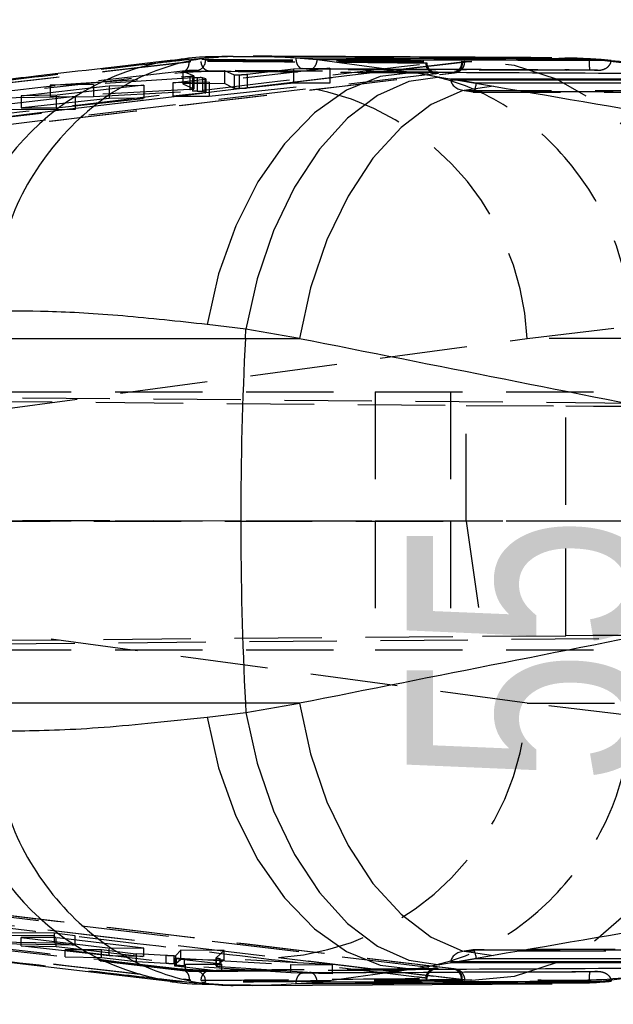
# Model space of a CAD drawing. Extents: x 144 to 818, y 5 to 576.
# Tile 19 of 49: x 383 to 400, y 46 to 75. Entities that reach past the tile are written whole.
import ezdxf

# ---------------------------------------------------------------- set-up
doc = ezdxf.new("R2010")
doc.units = 0
doc.header["$LTSCALE"] = 2
doc.linetypes.add('HIDDEN', pattern=[1.905, 1.27, -0.635])
doc.layers.get('0').update_dxf_attribs({"linetype": 'CONTINUOUS'})
doc.styles.add('SLDTEXTSTYLE0', font='TXT', dxfattribs={"width": 0.75})
doc.dimstyles.new('SLDDIMSTYLE1', dxfattribs={"dimtxt": 7, "dimasz": 6.604, "dimexe": 0, "dimexo": 0.0625, "dimgap": 1.75, "dimtad": 1, "dimdec": 3, "dimrnd": 1e-09, "dimzin": 12, "dimtxsty": 'SLDTEXTSTYLE0', "dimsah": 1, "dimcen": 0.09, "dimazin": 3, "dimtfac": 1, "dimtdec": 3, "dimtofl": 0, "dimtmove": 0, "dimatfit": 3, "dimtolj": 1, "dimtzin": 12})

# ---------------------------------------------------------------- blocks, each defined once
blk = doc.blocks.new('_D_6')
at = {"color": 179, "linetype": 'CONTINUOUS'}
for p, q in [((321.546, 100.212), (426.992, 100.212)), ((424.992, 20.212), (424.992, 100.212)), ((321.546, 20.212), (426.992, 20.212))]:
    blk.add_line(p, q, dxfattribs=at)
for points in [[(424.992, 100.212), (423.976, 93.608), (426.008, 93.608)], [(424.992, 20.212), (426.008, 26.816), (423.976, 26.816)]]:
    blk.add_solid(points, dxfattribs=at)
at = {"color": 179, "linetype": 'CONTINUOUS', "insert": (415.969, 52.538, -138.306), "char_height": 7, "attachment_point": 1, "rotation": 90, "style": 'SLDTEXTSTYLE0'}
blk.add_mtext('80', dxfattribs=at)
blk = doc.blocks.new('_D_7')
at = {"color": 179, "linetype": 'CONTINUOUS'}
for p, q in [((316.046, 87.712), (405.134, 87.712)), ((403.134, 87.712), (403.134, 32.712)), ((316.046, 32.712), (405.134, 32.712))]:
    blk.add_line(p, q, dxfattribs=at)
for points in [[(403.134, 87.712), (402.118, 81.108), (404.15, 81.108)], [(403.134, 32.712), (404.15, 39.316), (402.118, 39.316)]]:
    blk.add_solid(points, dxfattribs=at)
at = {"color": 179, "linetype": 'CONTINUOUS', "insert": (394.11, 52.538, -138.306), "char_height": 7, "attachment_point": 1, "rotation": 90, "style": 'SLDTEXTSTYLE0'}
blk.add_mtext('55', dxfattribs=at)

msp = doc.modelspace()

# ---------------------------------------------------------------- linework, layer by layer
at = {"color": 7, "linetype": 'HIDDEN'}
for p, q in [((387.7872, 73.6394), (387.2322, 73.6002)), ((387.5049, 73.6066), (387.7872, 73.6394)), ((387.7872, 73.6394), (388.6313, 73.6959)), ((388.148, 73.6369), (388.2548, 73.6376)), ((388.2548, 73.6376), (388.2548, 73.6202)), ((388.8993, 73.7102), (388.7755, 73.7086)), ((389.0587, 73.7245), (389.6754, 73.7173)), ((390.8848, 73.6847), (390.8848, 73.6709)), ((391.0739, 73.6702), (390.8848, 73.6709)), ((398.4414, 73.6303), (398.3279, 73.6277)), ((398.7377, 73.637), (398.4414, 73.6303)), ((399.7909, 73.6083), (399.3159, 73.6501)), ((399.4253, 73.6471), (399.4251, 73.6374)), ((387.7839, 73.5619), (368.6971, 71.3498)), ((395.726, 73.5517), (383.6752, 72.1086)), ((387.3909, 73.5961), (387.5049, 73.6066)), ((387.5049, 73.6066), (387.5308, 73.6086)), ((387.7839, 73.5557), (387.7837, 73.5555)), ((387.7839, 73.5619), (387.7839, 73.5557)), ((391.8731, 73.3829), (388.367, 72.9758)), ((389.4663, 73.2026), (390.8167, 73.3579)), ((390.8167, 73.3579), (391.8731, 73.3829)), ((390.8167, 73.3579), (390.8167, 72.9424)), ((391.0792, 73.3669), (391.0828, 73.3669)), ((391.2856, 73.3512), (391.0792, 73.3669)), ((391.0828, 73.3669), (391.2887, 73.3512)), ((391.2887, 73.3512), (391.2856, 73.3512)), ((392.3849, 73.3475), (391.2887, 73.3512)), ((391.8731, 73.3829), (391.8731, 72.9472)), ((395.726, 73.558), (392.3667, 73.1548)), ((392.4045, 73.3453), (399.67, 73.3181)), ((395.9981, 73.5747), (393.4461, 73.2823)), ((394.675, 73.5143), (394.6986, 73.518)), ((395.7059, 73.5791), (395.7059, 73.5602)), ((395.7059, 73.5602), (395.7059, 73.5602)), ((395.726, 73.558), (395.726, 73.5517)), ((395.7264, 73.5516), (395.726, 73.5517)), ((395.7742, 73.5767), (395.9981, 73.5747)), ((394.9527, 73.2178), (377.0976, 71.0867)), ((387.6724, 73.2996), (377.6257, 72.1461)), ((379.9291, 71.3859), (395.4781, 73.2478)), ((383.7434, 72.8863), (387.8036, 73.1443)), ((387.879, 73.0951), (384.9982, 72.9099)), ((387.3105, 72.9547), (388.2368, 73.0612)), ((387.6021, 73.2847), (388.8125, 73.3118)), ((387.6021, 73.2847), (387.6021, 72.9275)), ((387.9165, 73.1575), (387.6021, 73.2847)), ((387.8036, 73.1443), (387.8036, 72.7633)), ((387.879, 73.0951), (387.879, 72.7068)), ((387.9165, 73.1575), (387.9165, 72.7759)), ((387.9171, 72.7752), (387.9171, 73.1569)), ((388.0158, 73.1019), (388.0158, 72.7118)), ((388.1728, 73.1017), (388.1728, 72.7086)), ((388.2639, 73.0675), (388.1728, 73.1017)), ((388.2368, 73.0612), (388.2368, 72.6626)), ((388.2639, 73.0675), (388.2639, 72.669)), ((388.2649, 72.6682), (388.2649, 73.0666)), ((388.3774, 73.2926), (394.9145, 73.236)), ((388.8125, 73.3118), (388.8125, 72.9331)), ((388.8125, 73.3118), (389.0884, 73.1887)), ((389.0884, 73.1887), (389.0884, 72.788)), ((389.2341, 73.1882), (389.2341, 72.7845)), ((389.4663, 73.2026), (389.4663, 72.7959)), ((392.3667, 73.1548), (390.3833, 72.9166)), ((393.4461, 73.2823), (392.3667, 73.1548)), ((382.8985, 72.5787), (385.4566, 72.8692)), ((390.3833, 72.9166), (383.6752, 72.1086)), ((384.9982, 72.9099), (383.7434, 72.8863)), ((383.7434, 72.8863), (383.7434, 72.5457)), ((387.8036, 72.7633), (383.7434, 72.5457)), ((386.469, 72.8883), (383.9109, 72.5952)), ((384.9982, 72.9099), (384.9982, 72.5515)), ((385.4566, 72.8692), (386.469, 72.8883)), ((385.4566, 72.8692), (385.4566, 72.4992)), ((386.469, 72.8883), (386.469, 72.5039)), ((388.367, 72.9758), (387.3105, 72.9547)), ((387.3105, 72.9547), (387.3105, 72.5622)), ((388.8125, 72.9331), (387.6021, 72.9275)), ((387.6021, 72.9275), (387.9165, 72.7759)), ((388.367, 72.9758), (388.367, 72.5671)), ((388.367, 72.5671), (391.8731, 72.9472)), ((389.0884, 72.788), (388.8125, 72.9331)), ((390.8167, 72.9424), (389.4663, 72.7959)), ((391.8731, 72.9472), (390.8167, 72.9424)), ((395.6203, 73.0343), (395.3908, 73.0344)), ((384.4631, 72.5524), (380.9598, 72.1472)), ((381.2972, 72.5025), (384.4631, 72.5524)), ((383.9109, 72.5952), (382.8985, 72.5787)), ((382.8985, 72.5787), (382.8985, 72.2218)), ((385.4566, 72.4992), (382.8985, 72.2218)), ((383.7434, 72.5457), (384.9982, 72.5515)), ((383.9109, 72.5952), (383.9109, 72.2265)), ((383.9109, 72.2265), (386.469, 72.5039)), ((384.4631, 72.5524), (384.4631, 72.1745)), ((384.9982, 72.5515), (387.879, 72.7068)), ((386.469, 72.5039), (385.4566, 72.4992)), ((388.2368, 72.6626), (387.3105, 72.5622)), ((387.3105, 72.5622), (388.367, 72.5671)), ((388.1728, 72.7086), (388.2639, 72.669)), ((395.7356, 72.738), (396.0341, 72.6872)), ((396.0271, 72.6898), (395.7751, 72.7327)), ((395.7751, 72.7327), (403.7053, 72.7275)), ((403.927, 72.6846), (396.0271, 72.6898)), ((396.0372, 72.6869), (403.9807, 72.6817)), ((382.8985, 72.2218), (383.9109, 72.2265)), ((383.6752, 72.1086), (380.1809, 71.6859)), ((380.9598, 71.7945), (384.4631, 72.1745)), ((384.4631, 72.1745), (381.2972, 72.1599)), ((397.6094, 65.5198), (400.768, 65.8907)), ((382.0124, 63.4158), (397.6094, 65.5198)), ((400.7959, 65.5198), (397.6094, 65.5198)), ((362.7657, 63.962), (393.1943, 63.962)), ((393.1943, 63.962), (393.1943, 60.212)), ((393.1943, 63.962), (405.2935, 63.962)), ((395.3777, 63.962), (395.3777, 60.212)), ((362.2079, 63.8554), (395.8409, 63.5685)), ((412.1446, 63.5297), (374.5171, 63.8554)), ((395.8409, 63.5685), (398.7374, 63.5543)), ((395.8409, 60.2014), (395.8409, 63.5685)), ((398.7374, 56.8697), (398.7374, 63.5543)), ((362.1504, 60.2114), (395.8409, 60.2014)), ((362.7657, 60.212), (393.1943, 60.212)), ((412.1446, 60.2), (374.4612, 60.2114)), ((393.1943, 60.212), (405.2935, 60.212)), ((393.1943, 60.212), (393.1943, 56.462)), ((395.3777, 60.212), (395.3777, 56.462)), ((395.8409, 60.2014), (396.3175, 56.8578)), ((397.6094, 54.9042), (382.0124, 57.0082)), ((362.4273, 56.5686), (396.3175, 56.8578)), ((374.2977, 56.5686), (411.9794, 56.8946)), ((396.3175, 56.8578), (398.7374, 56.8697)), ((362.7657, 56.462), (393.1943, 56.462)), ((393.1943, 56.462), (405.2935, 56.462)), ((397.6094, 54.9042), (400.7959, 54.9042)), ((400.768, 54.5333), (397.6094, 54.9042)), ((377.0976, 49.3373), (394.9527, 47.2062)), ((368.6971, 49.0742), (387.7839, 46.8621)), ((395.4781, 47.1762), (379.9291, 49.0381)), ((377.6257, 48.278), (387.6724, 47.1244)), ((381.2972, 48.1598), (384.4631, 48.1441)), ((383.8663, 48.215), (381.7567, 48.2254)), ((383.6752, 48.3155), (395.726, 46.8723)), ((383.8663, 47.9407), (383.8663, 48.215)), ((384.4631, 48.1441), (383.8663, 48.215)), ((384.4631, 47.8716), (384.4631, 48.1441)), ((384.4631, 47.8716), (381.2972, 47.9215)), ((381.7567, 47.9729), (383.8663, 47.9407)), ((382.8994, 48.0922), (385.4559, 47.7888)), ((382.8994, 47.8452), (382.8994, 48.0922)), ((383.9116, 48.0872), (382.8994, 48.0922)), ((385.4559, 47.5549), (382.8994, 47.8452)), ((382.8994, 47.8452), (383.9116, 47.8288)), ((383.8663, 47.9407), (384.4631, 47.8716)), ((383.9116, 47.8288), (383.9116, 48.0872)), ((386.4681, 47.7838), (383.9116, 48.0872)), ((383.9116, 47.8288), (386.4681, 47.5357)), ((384.1757, 47.7356), (387.6796, 47.3197)), ((385.2319, 47.7303), (384.1757, 47.7356)), ((384.1757, 47.5296), (384.1757, 47.7356)), ((385.2319, 47.5097), (385.2319, 47.7303)), ((386.1576, 47.6205), (385.2319, 47.7303)), ((385.4559, 47.7888), (386.4681, 47.7838)), ((385.4559, 47.5549), (385.4559, 47.7888)), ((386.4681, 47.5357), (385.4559, 47.5549)), ((386.2516, 47.3977), (386.2516, 47.6131)), ((387.1132, 47.5651), (386.2516, 47.6131)), ((386.4681, 47.5357), (386.4681, 47.7838)), ((387.1132, 47.3444), (387.1132, 47.5651)), ((387.345, 47.3361), (387.345, 47.5597)), ((387.5437, 47.7189), (387.3978, 47.5642)), ((387.3978, 47.3389), (387.3978, 47.5642)), ((387.5437, 47.4647), (387.5437, 47.7189)), ((388.7983, 47.7127), (387.5437, 47.7189)), ((388.5683, 47.4961), (388.7983, 47.7127)), ((388.7983, 47.4395), (388.7983, 47.7127)), ((396.0341, 47.7368), (395.7356, 47.686)), ((395.7751, 47.6913), (396.0271, 47.7343)), ((403.7053, 47.6965), (395.7751, 47.6913)), ((396.0271, 47.7343), (403.927, 47.7394)), ((403.9807, 47.7423), (396.0372, 47.7371)), ((387.6796, 47.1375), (384.1757, 47.5296)), ((384.1757, 47.5296), (385.2319, 47.5097)), ((385.2319, 47.5097), (386.1576, 47.4052)), ((386.2516, 47.3977), (387.1132, 47.3444)), ((387.3582, 47.4807), (387.3582, 47.2717)), ((387.3863, 47.2664), (387.3863, 47.4747)), ((388.7358, 47.3145), (387.3863, 47.4747)), ((387.3863, 47.2664), (388.7358, 47.1139)), ((387.3978, 47.3389), (387.5437, 47.4647)), ((387.4183, 47.2749), (387.4183, 47.4859)), ((387.5437, 47.4647), (388.7983, 47.4395)), ((387.6449, 47.4802), (390.7395, 47.3046)), ((387.6449, 47.2664), (387.6449, 47.4802)), ((390.7395, 47.0679), (387.6449, 47.2664)), ((387.6796, 47.1375), (387.6796, 47.3197)), ((387.6796, 47.3197), (388.7358, 47.3145)), ((388.5681, 47.4958), (388.5681, 47.263)), ((388.5683, 47.2633), (388.5683, 47.4961)), ((388.7983, 47.4395), (388.5683, 47.2633)), ((388.6887, 47.2499), (388.6887, 47.4823)), ((391.9496, 47.2986), (388.6887, 47.4823)), ((388.7358, 47.1139), (388.7358, 47.3145)), ((390.3833, 47.5074), (392.3667, 47.2692)), ((390.7395, 47.0679), (390.7395, 47.3046)), ((390.7395, 47.3046), (391.9496, 47.2986)), ((391.9496, 47.0394), (391.9496, 47.2986)), ((392.3667, 47.2692), (395.726, 46.866)), ((392.3667, 47.2692), (393.4461, 47.1417)), ((395.3908, 47.3896), (395.6203, 47.3898)), ((388.7358, 47.1139), (387.6796, 47.1375)), ((388.6887, 47.2499), (391.9496, 47.0394)), ((391.9496, 47.0394), (390.7395, 47.0679)), ((391.0792, 47.0571), (391.2856, 47.0728)), ((391.0828, 47.0571), (391.0792, 47.0571)), ((391.2887, 47.0728), (391.0828, 47.0571)), ((391.2856, 47.0728), (391.2887, 47.0728)), ((393.4461, 47.1417), (395.9981, 46.8493)), ((387.7872, 46.7846), (387.2356, 46.8234)), ((387.7872, 46.7846), (387.5049, 46.8174)), ((387.5308, 46.8155), (387.5049, 46.8174)), ((387.7837, 46.8685), (387.7839, 46.8684)), ((387.7839, 46.8684), (387.7839, 46.8621)), ((388.6313, 46.7281), (387.7872, 46.7846)), ((388.2548, 46.7864), (388.148, 46.7872)), ((388.2548, 46.8038), (388.2548, 46.7864)), ((388.5902, 46.7317), (388.9379, 46.716)), ((389.5641, 46.6962), (389.0587, 46.6995)), ((390.8848, 46.7531), (391.0739, 46.7538)), ((390.8848, 46.7531), (390.8848, 46.7393)), ((395.7059, 46.8638), (395.7059, 46.8638)), ((395.7059, 46.8638), (395.7059, 46.8449)), ((395.726, 46.8723), (395.7264, 46.8724)), ((395.726, 46.8723), (395.726, 46.866)), ((395.9981, 46.8493), (395.7742, 46.8473)), ((399.4251, 46.7866), (399.4252, 46.7806))]:
    msp.add_line(p, q, dxfattribs=at)
at = {"color": 7, "linetype": 'CONTINUOUS'}
for p, q in [((389.6752, 73.708), (388.8983, 73.7179)), ((390.8848, 73.6847), (391.5061, 73.6371)), ((390.8889, 73.6847), (390.8848, 73.6847)), ((399.4253, 73.6495), (390.8889, 73.6847)), ((391.5061, 73.6371), (391.5085, 73.6371)), ((391.5085, 73.6371), (394.3125, 73.2568)), ((399.4253, 73.6495), (399.4253, 73.6471)), ((395.0754, 73.1231), (396.6331, 72.8556)), ((396.1329, 72.947), (395.3893, 73.0736)), ((395.3893, 73.0736), (403.6984, 73.0682)), ((404.3525, 72.9416), (396.1329, 72.947)), ((389.4322, 65.7874), (388.3091, 65.921)), ((389.4185, 65.5198), (389.4322, 65.7874)), ((390.9899, 65.5198), (389.4322, 65.7874)), ((381.9418, 65.5198), (389.4185, 65.5198)), ((389.4185, 65.5198), (390.9899, 65.5198)), ((389.4185, 54.9042), (381.9418, 54.9042)), ((390.9899, 54.9042), (389.4185, 54.9042)), ((389.4185, 54.9042), (389.4322, 54.6367)), ((389.4322, 54.6367), (390.9899, 54.9042)), ((388.3091, 54.503), (389.4322, 54.6367)), ((381.0094, 47.5507), (387.2266, 46.8262)), ((396.6331, 47.5684), (395.0754, 47.3009)), ((395.3893, 47.3504), (396.1329, 47.4771)), ((403.6984, 47.3558), (395.3893, 47.3504)), ((396.1329, 47.4771), (404.3525, 47.4824)), ((394.3125, 47.1672), (391.5085, 46.787)), ((399.4252, 46.7806), (402.9916, 47.2136)), ((388.9024, 46.7133), (389.5632, 46.7184)), ((389.6242, 46.6941), (398.3412, 46.7433)), ((391.5061, 46.787), (390.8848, 46.7393)), ((390.8848, 46.7393), (390.8889, 46.7393)), ((390.8889, 46.7393), (399.4253, 46.7745)), ((391.5085, 46.787), (391.5061, 46.787)), ((399.4252, 46.7806), (399.4253, 46.7745))]:
    msp.add_line(p, q, dxfattribs=at)
at = {"color": 8, "linetype": 'CONTINUOUS'}
for p, q in [((399.3159, 73.6501), (398.7377, 73.637)), ((402.9916, 73.2104), (399.6176, 73.6236)), ((403.6962, 73.029), (395.6203, 73.0343)), ((395.6203, 47.3898), (403.6962, 47.395))]:
    msp.add_line(p, q, dxfattribs=at)
at = {"color": 7, "linetype": 'HIDDEN', "flags": 128}
for points in [[(403.0131, 66.1794), (402.7349, 67.6732), (402.2345, 69.0896), (401.5295, 70.379), (400.6446, 71.4961), (399.6109, 72.4017), (398.4646, 73.0639), (397.2461, 73.4596), (395.9981, 73.5747)], [(395.9981, 46.8493), (397.2461, 46.9645), (398.4646, 47.3601), (399.6109, 48.0224), (400.6446, 48.9279), (401.5295, 50.045), (402.2345, 51.3344), (402.7349, 52.7508), (403.0131, 54.2446)], [(380.1809, 48.7381), (380.4833, 48.7015), (381.7099, 48.553), (383.6752, 48.3155)], [(383.6752, 48.3155), (385.5168, 48.0932), (390.3833, 47.5074)], [(397.9225, 46.8033), (398.3417, 46.7933), (399.1722, 46.7734)]]:
    msp.add_lwpolyline(points, dxfattribs=at)
at = {"color": 7, "linetype": 'CONTINUOUS', "flags": 128}
for points in [[(394.3125, 73.2568), (393.3358, 73.1352), (392.3612, 72.7378), (391.4226, 72.0783), (390.5528, 71.1798), (389.7819, 70.0735), (389.1369, 68.7979), (388.6402, 67.3975), (388.3091, 65.921)], [(395.0754, 73.1231), (394.1687, 72.9915), (393.2616, 72.5872), (392.3854, 71.9241), (391.5704, 71.025), (390.8446, 69.9211), (390.233, 68.6502), (389.7568, 67.2563), (389.4322, 65.7874)], [(396.6331, 72.8556), (395.7264, 72.724), (394.8193, 72.3196), (393.9432, 71.6565), (393.1281, 70.7575), (392.4023, 69.6535), (391.7908, 68.3827), (391.3145, 66.9887), (390.9899, 65.5198)], [(390.9899, 54.9042), (391.3145, 53.4353), (391.7908, 52.0414), (392.4023, 50.7705), (393.1281, 49.6666), (393.9432, 48.7675), (394.8193, 48.1044), (395.7264, 47.7001), (396.6331, 47.5684)], [(388.3091, 54.503), (388.6402, 53.0265), (389.1369, 51.6261), (389.7819, 50.3506), (390.5528, 49.2442), (391.4226, 48.3457), (392.3612, 47.6862), (393.3358, 47.2888), (394.3125, 47.1672)], [(389.4322, 54.6367), (389.7568, 53.1677), (390.233, 51.7738), (390.8446, 50.503), (391.5704, 49.399), (392.3854, 48.5), (393.2616, 47.8368), (394.1687, 47.4325), (395.0754, 47.3009)]]:
    msp.add_lwpolyline(points, dxfattribs=at)
at = {"color": 7, "linetype": 'HIDDEN'}
for centre, radius, start, end in [((387.9695, 73.598), 0.2861, 279.9456, 4.44345), ((394.9391, 73.5113), 0.2725, 177.59786, 268.57665), ((394.9688, 73.5112), 0.2938, 179.39198, 266.86564), ((389.8695, 65.1867), 7.747, 2.46457, 86.19781), ((389.8695, 55.2374), 7.747, 273.80219, 357.53543), ((387.9701, 46.8264), 0.2856, 355.46195, 80.149), ((394.9389, 46.9128), 0.2724, 91.4648, 182.437), ((394.9687, 46.9129), 0.2938, 93.12339, 180.61899)]:
    msp.add_arc(centre, radius, start, end, dxfattribs=at)
at = {"color": 8, "linetype": 'CONTINUOUS'}
for centre, radius, start, end in [((388.4362, 66.249), 7.4492, 99.30155, 180.06013), ((388.4358, 54.1749), 7.4488, 179.93878, 260.72718)]:
    msp.add_arc(centre, radius, start, end, dxfattribs=at)
at = {"color": 7, "linetype": 'CONTINUOUS'}
msp.add_arc((493.3551, 60.212), 104.072, 177.076584, 182.923416, dxfattribs=at)
for centre, major_axis, ratio, start_param, end_param in [((405.3545, 73.0409), (17.3031, -1.9841), 0.0772501, 4.0291795, 4.0851736), ((453.4129, 68.2555), (311.3275, -52.5496), 0.0158228, 4.5316543, 4.5705091), ((452.4962, 60.212), (311.8172, -60.5502), 0.0209019, 4.5178965, 4.5567513), ((452.4962, 60.212), (311.8172, 60.5502), 0.0209019, 1.7264341, 1.7652888), ((453.4129, 52.1685), (311.3275, 52.5496), 0.0158228, 1.7126762, 1.751531), ((405.3545, 47.3831), (17.3031, 1.9841), 0.0772501, 2.1980117, 2.2540058)]:
    msp.add_ellipse(centre, major_axis=major_axis, ratio=ratio, start_param=start_param, end_param=end_param, dxfattribs=at)
at = {"color": 7, "linetype": 'HIDDEN'}
for centre, major_axis, ratio, start_param, end_param in [((395.5624, 73.0764), (0.0007, 0.3074), 0.5630234, 1.5810991, 1.7090592), ((387.7104, 72.7687), (0.2068, 0.0065), 0.0453893, 5.178438, 6.3570723), ((395.8095, 73.0343), (0.4185, -0.0355), 0.7226169, 3.2581566, 4.6915704), ((396.0615, 72.9914), (0.0258, 0.3044), 0.2472195, 3.0255635, 4.5869375), ((387.9691, 72.7012), (0.2058, 0.0065), 0.0453893, 1.3402511, 2.0225086), ((388.0624, 72.6618), (0.2024, 0.0064), 0.0453893, 5.7487938, 6.3790064), ((404.6719, 63.5721), (10.1507, -0.0225), 0.0037587, 4.0879633, 5.5397938), ((404.6719, 56.8519), (10.1507, 0.0225), 0.0037587, 0.7671353, 2.195222), ((386.332, 47.6196), (0.2024, -0.007), 0.0496799, 3.6757975, 4.3060102), ((387.1923, 47.5718), (0.2058, -0.0071), 0.0496799, 5.55044, 6.2327035), ((395.8095, 47.3897), (0.4185, 0.0355), 0.7226169, 1.5916149, 3.0250287), ((396.0615, 47.4326), (-0.0258, 0.3044), 0.2472195, 4.8378405, 6.3992144), ((388.7749, 47.4887), (0.2068, -0.0071), 0.0496799, 3.1054416, 4.284076), ((395.5624, 47.3476), (-0.0007, 0.3074), 0.5630234, 1.4325334, 1.5604936)]:
    msp.add_ellipse(centre, major_axis=major_axis, ratio=ratio, start_param=start_param, end_param=end_param, dxfattribs=at)
at = {"color": 7, "linetype": 'CONTINUOUS'}
for points, knots in [([(389.0587, 73.7245), (389.0182, 73.7241), (388.7078, 73.7208), (387.599, 73.6219), (385.7747, 72.9786), (383.8346, 71.3177), (382.4326, 69.0192), (382.1463, 67.2158), (382.0032, 66.3142)], [0, 0, 0, 0, 0.0115182, 0.0883174, 0.316246, 0.5441679, 0.7720837, 1, 1, 1, 1]), ([(388.7755, 73.7086), (388.5452, 73.7116), (388.0285, 73.7183), (387.5162, 73.6349), (387.2322, 73.5886)], [0, 0, 0, 0, 0.4455542, 1, 1, 1, 1]), ([(398.3274, 73.6835), (398.3044, 73.6836), (395.3899, 73.7017), (392.5078, 73.7149), (389.6485, 73.7281)], [0, 0, 0, 0, 0.00789, 1, 1, 1, 1]), ([(391.5085, 73.6371), (391.6048, 73.6368), (392.1625, 73.635), (394.5665, 73.6273), (397.3194, 73.6178), (399.6107, 73.609), (400.0558, 73.6073)], [0, 0, 0, 0, 0.03376829, 0.19576795, 0.8437706, 1, 1, 1, 1]), ([(399.3159, 73.6501), (399.2641, 73.6551), (398.9663, 73.6838), (398.6791, 73.6685), (398.4419, 73.6558)], [0, 0, 0, 0, 0.1740867, 1, 1, 1, 1]), ([(400.0558, 73.6073), (399.9262, 73.6172), (399.7161, 73.6332), (399.5059, 73.645), (399.4253, 73.6495)], [0, 0, 0, 0, 0.616874, 1, 1, 1, 1]), ([(387.2267, 73.5994), (385.9256, 73.449), (383.8534, 73.2096), (381.7809, 72.9662), (381.0097, 72.8756)], [0, 0, 0, 0, 0.6279038, 1, 1, 1, 1]), ([(403.6297, 73.1054), (403.0265, 73.2263), (401.7305, 73.4862), (400.4666, 73.5658), (399.7909, 73.6083)], [0, 0, 0, 0, 0.465449, 1, 1, 1, 1]), ([(402.9916, 73.2104), (402.1456, 73.2153), (399.246, 73.2319), (396.3579, 73.2465), (394.3125, 73.2568)], [0, 0, 0, 0, 0.29177657, 1, 1, 1, 1]), ([(388.3091, 65.921), (387.4716, 66.0132), (385.7811, 66.1994), (383.6632, 66.3192), (382.5408, 66.3144), (382.003, 66.3122)], [0, 0, 0, 0, 0.3383407, 0.6829896, 1, 1, 1, 1]), ([(382.003, 54.1119), (382.2845, 54.1086), (383.2405, 54.0975), (385.2364, 54.1729), (387.2756, 54.392), (388.3091, 54.503)], [0, 0, 0, 0, 0.17064371, 0.57966258, 1, 1, 1, 1]), ([(382.0032, 54.1098), (382.1463, 53.2082), (382.4326, 51.4049), (383.8346, 49.1063), (385.7747, 47.4454), (387.599, 46.8021), (388.7078, 46.7032), (389.0182, 46.6999), (389.0587, 46.6995)], [0, 0, 0, 0, 0.2279163, 0.4558321, 0.683754, 0.9116826, 0.9884818, 1, 1, 1, 1]), ([(394.3125, 47.1672), (396.3579, 47.1775), (399.246, 47.1922), (402.1456, 47.2087), (402.9916, 47.2136)], [0, 0, 0, 0, 0.70822343, 1, 1, 1, 1]), ([(387.2307, 46.8143), (387.3015, 46.8035), (387.7519, 46.7351), (388.2068, 46.7332), (388.5902, 46.7317)], [0, 0, 0, 0, 0.1572027, 1, 1, 1, 1]), ([(390.8889, 46.7393), (390.5022, 46.7174), (390.0382, 46.6911), (389.6319, 46.6955), (389.5641, 46.6962)], [0, 0, 0, 0, 0.8331465, 1, 1, 1, 1]), ([(400.0558, 46.8167), (399.9581, 46.8163), (399.3988, 46.8141), (396.9933, 46.8051), (394.2419, 46.7956), (391.9521, 46.7884), (391.5085, 46.787)], [0, 0, 0, 0, 0.03429829, 0.19629805, 0.84430069, 1, 1, 1, 1]), ([(399.4253, 46.7745), (399.559, 46.7822), (399.7692, 46.7944), (399.9793, 46.8107), (400.0558, 46.8167)], [0, 0, 0, 0, 0.63584707, 1, 1, 1, 1])]:
    msp.add_open_spline(points, degree=3, knots=knots, dxfattribs=at)
at = {"color": 7, "linetype": 'HIDDEN'}
for points, knots in [([(388.2548, 73.6376), (389.4966, 73.6285), (391.9803, 73.6103), (394.464, 73.5895), (395.7059, 73.5791)], [0, 0, 0, 0, 0.5, 1, 1, 1, 1]), ([(388.2548, 73.6202), (389.5089, 73.6108), (391.9926, 73.5921), (394.4763, 73.5707), (395.7059, 73.5602)], [0, 0, 0, 0, 0.50496018, 1, 1, 1, 1]), ([(390.8848, 73.6709), (390.887, 73.6376), (390.8913, 73.5709), (390.9244, 73.4818), (390.9738, 73.4129), (391.0285, 73.3752), (391.0652, 73.3692), (391.0792, 73.3669)], [0, 0, 0, 0, 0.2122395, 0.4243712, 0.6398213, 0.8624233, 1, 1, 1, 1]), ([(391.2856, 73.3512), (391.3096, 73.3528), (391.3577, 73.356), (391.4237, 73.4058), (391.4741, 73.4824), (391.5003, 73.5651), (391.5046, 73.6182), (391.5061, 73.6371)], [0, 0, 0, 0, 0.22345339, 0.44698204, 0.66750002, 0.88225258, 1, 1, 1, 1]), ([(399.6176, 73.6236), (399.5388, 73.6371), (399.4335, 73.6551), (399.3396, 73.6511), (399.3159, 73.6501)], [0, 0, 0, 0, 0.7484485, 1, 1, 1, 1]), ([(399.4462, 73.3342), (399.4461, 73.3342), (399.4431, 73.3355), (399.4363, 73.3489), (399.4286, 73.4008), (399.4245, 73.4821), (399.4234, 73.5598), (399.4245, 73.6115), (399.4251, 73.6374)], [0, 0, 0, 0, 0.0057581, 0.2354427, 0.5482997, 0.7482058, 0.873604, 1, 1, 1, 1]), ([(387.7837, 73.5555), (384.5993, 73.1893), (378.2355, 72.4576), (371.8749, 71.718), (368.6971, 71.3485)], [0, 0, 0, 0, 0.5004044, 1, 1, 1, 1]), ([(376.8244, 71.3887), (376.8909, 71.3966), (377.3662, 71.4532), (379.4771, 71.7046), (385.3597, 72.4053), (390.8355, 73.0572), (394.675, 73.5143)], [0, 0, 0, 0, 0.0111743, 0.0799077, 0.3548404, 1, 1, 1, 1]), ([(381.4387, 72.9128), (381.5133, 72.9214), (381.9729, 72.9744), (383.6776, 73.1707), (385.5871, 73.3898), (387.1117, 73.5641), (387.3909, 73.5961)], [0, 0, 0, 0, 0.0376, 0.2316497, 0.8592943, 1, 1, 1, 1]), ([(387.53, 73.2516), (387.5643, 73.2569), (387.633, 73.2675), (387.7175, 73.3381), (387.7751, 73.4377), (387.7809, 73.5162), (387.7837, 73.5555)], [0, 0, 0, 0, 0.249993, 0.5000072, 0.7500052, 1, 1, 1, 1]), ([(387.8295, 73.5661), (387.8285, 73.5659), (387.8103, 73.5623), (387.7968, 73.5589), (387.784, 73.5557)], [0, 0, 0, 0, 0.0518023, 1, 1, 1, 1]), ([(387.8295, 73.5661), (387.8284, 73.566), (387.8102, 73.5646), (387.7967, 73.5632), (387.784, 73.5619)], [0, 0, 0, 0, 0.060952, 1, 1, 1, 1]), ([(388.3938, 73.2931), (388.3842, 73.2928), (388.3608, 73.2921), (388.3099, 73.3012), (388.2441, 73.3339), (388.1809, 73.4033), (388.1408, 73.4889), (388.1337, 73.5507), (388.1305, 73.5786)], [0, 0, 0, 0, 0.0737232, 0.1793052, 0.3941011, 0.6089094, 0.8237044, 1, 1, 1, 1]), ([(394.6668, 73.5227), (394.5646, 73.5237), (394.0009, 73.5289), (391.8221, 73.5485), (389.7455, 73.5654), (388.1305, 73.5786)], [0, 0, 0, 0, 0.0469041, 0.2587409, 1, 1, 1, 1]), ([(391.0828, 73.3669), (391.1982, 73.3665), (391.7752, 73.3645), (394.1988, 73.3557), (396.8712, 73.3453), (399.0819, 73.3358), (399.4462, 73.3342)], [0, 0, 0, 0, 0.04139676, 0.20698633, 0.86934159, 1, 1, 1, 1]), ([(399.6556, 73.3202), (399.5402, 73.3207), (398.9631, 73.323), (396.5396, 73.3327), (394.2314, 73.3409), (392.3849, 73.3475)], [0, 0, 0, 0, 0.0476193, 0.2380956, 1, 1, 1, 1]), ([(394.6998, 73.5197), (394.7005, 73.5202), (394.7028, 73.5216), (394.6876, 73.5224), (394.6712, 73.5227), (394.6668, 73.5227)], [0, 0, 0, 0, 0.2344711, 0.7976216, 1, 1, 1, 1]), ([(394.9086, 73.2382), (394.9213, 73.2381), (394.9493, 73.2379), (394.9616, 73.2369), (394.9577, 73.237), (394.94, 73.2397), (394.9065, 73.2479), (394.8509, 73.271), (394.7835, 73.3214), (394.7287, 73.4024), (394.6996, 73.4751), (394.7043, 73.5152), (394.7048, 73.5192)], [0, 0, 0, 0, 0.10339699, 0.22794585, 0.30435411, 0.35135587, 0.40618458, 0.51061119, 0.64695506, 0.8062491, 0.98075991, 1, 1, 1, 1]), ([(395.7059, 73.5602), (395.703, 73.5259), (395.6973, 73.4574), (395.6537, 73.3663), (395.5897, 73.297), (395.5328, 73.2689), (395.4922, 73.2589), (395.4791, 73.2574), (395.4698, 73.2563)], [0, 0, 0, 0, 0.2238165, 0.4476487, 0.6714714, 0.895281, 0.9255388, 1, 1, 1, 1]), ([(395.7264, 73.5516), (395.7245, 73.5175), (395.7208, 73.4491), (395.678, 73.3581), (395.6133, 73.2889), (395.5517, 73.2596), (395.5058, 73.2496), (395.4885, 73.2485), (395.4781, 73.2478)], [0, 0, 0, 0, 0.2178558, 0.4357038, 0.6535533, 0.8714169, 0.9234554, 1, 1, 1, 1]), ([(395.5023, 73.25), (395.5086, 73.2507), (395.5229, 73.2524), (395.558, 73.2586), (395.6107, 73.2749), (395.6781, 73.312), (395.7435, 73.379), (395.7887, 73.4674), (395.7902, 73.5296), (395.7908, 73.5571)], [0, 0, 0, 0, 0.0738919, 0.1674554, 0.2772977, 0.4205911, 0.6279601, 0.8353668, 1, 1, 1, 1]), ([(395.7059, 73.5791), (395.7319, 73.5786), (395.7587, 73.578), (395.7737, 73.5767), (395.7742, 73.5767)], [0, 0, 0, 0, 0.9724284, 1, 1, 1, 1]), ([(395.7059, 73.5602), (395.7238, 73.5601), (395.7711, 73.5597), (395.8028, 73.5578), (395.7872, 73.5552), (395.745, 73.5522), (395.7268, 73.5517), (395.7268, 73.5517)], [0, 0, 0, 0, 0.1837749, 0.4845856, 0.7857708, 0.9998831, 1, 1, 1, 1]), ([(395.7742, 73.5767), (395.784, 73.5751), (395.8051, 73.5719), (395.7787, 73.5649), (395.7394, 73.5597), (395.726, 73.558)], [0, 0, 0, 0, 0.3674082, 0.7841657, 1, 1, 1, 1]), ([(395.7268, 73.5517), (395.7268, 73.5517), (395.7266, 73.5517), (395.7265, 73.5516), (395.7264, 73.5516)], [0, 0, 0, 0, 0.0883419, 1, 1, 1, 1]), ([(399.4462, 73.3342), (399.4683, 73.3328), (399.5381, 73.3284), (399.6079, 73.3235), (399.6556, 73.3202)], [0, 0, 0, 0, 0.3170708, 1, 1, 1, 1]), ([(399.6556, 73.3202), (399.6568, 73.3202), (399.7063, 73.3183), (399.802, 73.3291), (399.9178, 73.3803), (399.9962, 73.4504), (400.0436, 73.525), (400.0518, 73.5804), (400.0558, 73.6073)], [0, 0, 0, 0, 0.0065645, 0.2747214, 0.5243554, 0.6932322, 0.8508456, 1, 1, 1, 1]), ([(368.4385, 71.0444), (371.6171, 71.4139), (377.9794, 72.1536), (384.3447, 72.8854), (387.53, 73.2516)], [0, 0, 0, 0, 0.4995936, 1, 1, 1, 1]), ([(379.9542, 71.3875), (381.0119, 71.5143), (386.1923, 72.135), (391.375, 72.7555), (395.4995, 73.2493)], [0, 0, 0, 0, 0.2041842, 1, 1, 1, 1]), ([(387.53, 73.2516), (387.5304, 73.2516), (387.5579, 73.2548), (387.6313, 73.2615), (387.7738, 73.2714), (387.9108, 73.279), (388.05, 73.2854), (388.1918, 73.2905), (388.3173, 73.2932), (388.3733, 73.2932), (388.3938, 73.2931)], [0, 0, 0, 0, 0.0024713, 0.1685169, 0.3345483, 0.4846001, 0.5724866, 0.7384287, 0.9043604, 1, 1, 1, 1]), ([(388.0189, 73.3162), (388.0032, 73.3162), (387.9725, 73.3161), (387.9074, 73.3142), (387.8383, 73.3113), (387.7708, 73.3076), (387.711, 73.3035), (387.6853, 73.3009), (387.6724, 73.2996)], [0, 0, 0, 0, 0.1737737, 0.3392224, 0.5045649, 0.6698186, 0.8350799, 1, 1, 1, 1]), ([(387.8036, 73.1443), (387.8233, 73.1457), (387.8629, 73.1485), (387.9018, 73.1527), (387.9177, 73.1557), (387.9168, 73.1571), (387.9165, 73.1575)], [0, 0, 0, 0, 0.2866076, 0.5733095, 0.8599557, 1, 1, 1, 1]), ([(388.0158, 73.1019), (387.9926, 73.101), (387.9456, 73.0991), (387.9013, 73.0965), (387.879, 73.0951)], [0, 0, 0, 0, 0.4946382, 1, 1, 1, 1]), ([(388.1728, 73.1017), (388.1677, 73.1024), (388.1576, 73.1038), (388.1144, 73.1042), (388.0644, 73.1035), (388.0289, 73.1023), (388.0158, 73.1019)], [0, 0, 0, 0, 0.279051, 0.5581869, 0.8367601, 1, 1, 1, 1]), ([(395.4696, 73.2563), (394.2402, 73.2669), (391.7565, 73.2882), (389.2731, 73.3068), (388.0189, 73.3162)], [0, 0, 0, 0, 0.49501421, 1, 1, 1, 1]), ([(388.2368, 73.0612), (388.2467, 73.0625), (388.2653, 73.0649), (388.2644, 73.0666), (388.2639, 73.0675)], [0, 0, 0, 0, 0.5353547, 1, 1, 1, 1]), ([(388.3938, 73.2931), (389.4834, 73.2846), (391.6629, 73.2676), (393.8425, 73.2485), (394.9323, 73.2389)], [0, 0, 0, 0, 0.4999625, 1, 1, 1, 1]), ([(389.0884, 73.1887), (389.0925, 73.188), (389.1007, 73.1865), (389.1407, 73.186), (389.1879, 73.1867), (389.2217, 73.1878), (389.2341, 73.1882)], [0, 0, 0, 0, 0.27979731, 0.55976532, 0.83898798, 1, 1, 1, 1]), ([(389.2341, 73.1882), (389.2567, 73.189), (389.302, 73.1908), (389.3699, 73.1946), (389.4283, 73.1987), (389.454, 73.2013), (389.4663, 73.2026)], [0, 0, 0, 0, 0.2550388, 0.5100363, 0.7655379, 1, 1, 1, 1]), ([(400.768, 65.8907), (400.5942, 66.7907), (400.2468, 68.5907), (398.7932, 70.8843), (396.8387, 72.5412), (394.9845, 73.2007), (393.8437, 73.2889), (393.4872, 73.283), (393.4461, 73.2823)], [0, 0, 0, 0, 0.2243736, 0.4487471, 0.673125, 0.8975106, 0.9881908, 1, 1, 1, 1]), ([(394.9323, 73.2389), (394.946, 73.2387), (394.9897, 73.238), (395.0274, 73.2343), (395.0212, 73.2271), (394.9747, 73.2208), (394.9527, 73.2178)], [0, 0, 0, 0, 0.1346245, 0.43253, 0.7305606, 1, 1, 1, 1]), ([(395.4781, 73.2478), (395.4852, 73.2488), (395.5025, 73.2511), (395.5086, 73.254), (395.4958, 73.2558), (395.4768, 73.2562), (395.4696, 73.2563)], [0, 0, 0, 0, 0.2128752, 0.514925, 0.8169821, 1, 1, 1, 1]), ([(389.2341, 72.7845), (389.2129, 72.7842), (389.1703, 72.7836), (389.122, 72.7844), (389.0953, 72.786), (389.0902, 72.7875), (389.0884, 72.788)], [0, 0, 0, 0, 0.2788063, 0.5576122, 0.8366661, 1, 1, 1, 1]), ([(389.4663, 72.7959), (389.4527, 72.7947), (389.4254, 72.7921), (389.364, 72.7886), (389.2975, 72.7859), (389.2545, 72.7849), (389.2341, 72.7845)], [0, 0, 0, 0, 0.2565393, 0.5130067, 0.7690622, 1, 1, 1, 1]), ([(388.0158, 72.7118), (388.038, 72.7121), (388.0824, 72.7128), (388.134, 72.7121), (388.1637, 72.7106), (388.1703, 72.7092), (388.1728, 72.7086)], [0, 0, 0, 0, 0.2781816, 0.5562897, 0.8347092, 1, 1, 1, 1]), ([(393.4461, 47.1417), (393.4872, 47.141), (393.8437, 47.1351), (394.9845, 47.2234), (396.8387, 47.8828), (398.7932, 49.5397), (400.2468, 51.8333), (400.5942, 53.6333), (400.768, 54.5333)], [0, 0, 0, 0, 0.0118092, 0.1024894, 0.326875, 0.5512529, 0.7756264, 1, 1, 1, 1]), ([(387.53, 47.1724), (384.3447, 47.5386), (377.9794, 48.2705), (371.6171, 49.0101), (368.4385, 49.3796)], [0, 0, 0, 0, 0.5004064, 1, 1, 1, 1]), ([(368.6971, 49.0755), (371.8749, 48.706), (378.2355, 47.9664), (384.5993, 47.2347), (387.7837, 46.8685)], [0, 0, 0, 0, 0.4995956, 1, 1, 1, 1]), ([(394.675, 46.9097), (394.6084, 46.9176), (394.1328, 46.9743), (392.0209, 47.2257), (386.1362, 47.9263), (380.6625, 48.5782), (376.8244, 49.0354)], [0, 0, 0, 0, 0.0111791, 0.079912, 0.3548457, 1, 1, 1, 1]), ([(395.4992, 47.1747), (394.5481, 47.2885), (389.3651, 47.909), (384.1844, 48.5297), (379.9544, 49.0365)], [0, 0, 0, 0, 0.18350476, 1, 1, 1, 1]), ([(387.345, 47.5597), (387.3274, 47.5595), (387.2921, 47.5592), (387.2235, 47.5605), (387.1617, 47.5626), (387.1263, 47.5644), (387.1132, 47.5651)], [0, 0, 0, 0, 0.2779947, 0.5560343, 0.83435, 1, 1, 1, 1]), ([(387.3908, 46.828), (387.3004, 46.8383), (386.8249, 46.8926), (384.8407, 47.1197), (382.9472, 47.3376), (381.4387, 47.5112)], [0, 0, 0, 0, 0.0455634, 0.2396171, 1, 1, 1, 1]), ([(386.1576, 47.4052), (386.171, 47.4038), (386.196, 47.4013), (386.234, 47.3988), (386.2516, 47.3977)], [0, 0, 0, 0, 0.5359137, 1, 1, 1, 1]), ([(387.1132, 47.3444), (387.1358, 47.3431), (387.1812, 47.3405), (387.2527, 47.3377), (387.3085, 47.3363), (387.3352, 47.3362), (387.345, 47.3361)], [0, 0, 0, 0, 0.2797588, 0.5595336, 0.8386177, 1, 1, 1, 1]), ([(387.345, 47.3361), (387.3592, 47.3362), (387.3878, 47.3365), (387.3944, 47.3381), (387.3978, 47.3389)], [0, 0, 0, 0, 0.4936576, 1, 1, 1, 1]), ([(387.4183, 47.2749), (387.4034, 47.2749), (387.3735, 47.2748), (387.3642, 47.2734), (387.3596, 47.2727)], [0, 0, 0, 0, 0.5000231, 1, 1, 1, 1]), ([(387.3863, 47.4747), (387.3758, 47.4761), (387.3593, 47.4783), (387.3606, 47.48), (387.3611, 47.4807)], [0, 0, 0, 0, 0.6363161, 1, 1, 1, 1]), ([(387.3604, 47.4822), (387.3657, 47.4831), (387.3759, 47.4849), (387.4047, 47.4856), (387.4183, 47.4859)], [0, 0, 0, 0, 0.5258182, 1, 1, 1, 1]), ([(387.3608, 47.2717), (387.3606, 47.2711), (387.3602, 47.2697), (387.3767, 47.2676), (387.3863, 47.2664)], [0, 0, 0, 0, 0.4150049, 1, 1, 1, 1]), ([(387.4183, 47.4859), (387.436, 47.486), (387.4715, 47.4862), (387.5389, 47.4848), (387.5987, 47.4826), (387.6325, 47.4808), (387.6449, 47.4802)], [0, 0, 0, 0, 0.2787308, 0.5574029, 0.8364642, 1, 1, 1, 1]), ([(387.6449, 47.2664), (387.6231, 47.2677), (387.5795, 47.2702), (387.5097, 47.2731), (387.4548, 47.2746), (387.428, 47.2748), (387.4183, 47.2749)], [0, 0, 0, 0, 0.2805385, 0.56111449, 0.84097397, 1, 1, 1, 1]), ([(388.5683, 47.2633), (388.5697, 47.2623), (388.5725, 47.2603), (388.6059, 47.2562), (388.6478, 47.2526), (388.6785, 47.2506), (388.6887, 47.2499)], [0, 0, 0, 0, 0.2861334, 0.5723036, 0.8588095, 1, 1, 1, 1]), ([(387.53, 47.1724), (387.5643, 47.1671), (387.633, 47.1565), (387.7175, 47.0859), (387.7751, 46.9863), (387.7809, 46.9078), (387.7837, 46.8685)], [0, 0, 0, 0, 0.249993, 0.5000072, 0.7500052, 1, 1, 1, 1]), ([(388.3938, 47.1309), (388.3869, 47.1309), (388.3463, 47.1307), (388.2494, 47.132), (388.0933, 47.1369), (387.9602, 47.1427), (387.8305, 47.1494), (387.702, 47.1573), (387.591, 47.166), (387.5456, 47.1708), (387.53, 47.1724)], [0, 0, 0, 0, 0.0337106, 0.1996241, 0.3655959, 0.5156364, 0.5814035, 0.7474331, 0.9134664, 1, 1, 1, 1]), ([(387.6724, 47.1244), (387.6857, 47.1231), (387.712, 47.1204), (387.7727, 47.1163), (387.8405, 47.1126), (387.9098, 47.1097), (387.9738, 47.1079), (388.0039, 47.1078), (388.0189, 47.1078)], [0, 0, 0, 0, 0.1697379, 0.3350995, 0.5005618, 0.666176, 0.8331573, 1, 1, 1, 1]), ([(388.0189, 47.1078), (389.2731, 47.1172), (391.7565, 47.1358), (394.2402, 47.1572), (395.4696, 47.1677)], [0, 0, 0, 0, 0.50498579, 1, 1, 1, 1]), ([(388.1305, 46.8455), (388.1337, 46.8733), (388.1408, 46.9351), (388.1809, 47.0208), (388.2441, 47.0901), (388.3099, 47.1228), (388.3608, 47.1319), (388.3842, 47.1312), (388.3938, 47.1309)], [0, 0, 0, 0, 0.1762956, 0.3910906, 0.6058989, 0.8206948, 0.9262768, 1, 1, 1, 1]), ([(394.9141, 47.1859), (394.3422, 47.1807), (392.1632, 47.161), (389.9843, 47.1448), (388.3774, 47.1328)], [0, 0, 0, 0, 0.2625066, 1, 1, 1, 1]), ([(394.932, 47.1851), (393.8422, 47.1755), (391.6628, 47.1564), (389.4834, 47.1394), (388.3938, 47.1309)], [0, 0, 0, 0, 0.50001059, 1, 1, 1, 1]), ([(391.0792, 47.0571), (391.0556, 47.0518), (391.0086, 47.0414), (390.948, 46.9817), (390.9048, 46.8978), (390.8867, 46.816), (390.8853, 46.7674), (390.8848, 46.7531)], [0, 0, 0, 0, 0.2308291, 0.4618402, 0.688941, 0.9083367, 1, 1, 1, 1]), ([(399.4462, 47.0898), (399.3308, 47.0893), (398.7537, 47.0868), (396.3302, 47.0766), (393.6578, 47.0663), (391.447, 47.0584), (391.0828, 47.0571)], [0, 0, 0, 0, 0.04139737, 0.20698627, 0.86934091, 1, 1, 1, 1]), ([(391.5061, 46.787), (391.5034, 46.8142), (391.4976, 46.8748), (391.4649, 46.9591), (391.4135, 47.0279), (391.3508, 47.0697), (391.3066, 47.0718), (391.2856, 47.0728)], [0, 0, 0, 0, 0.17047899, 0.3784238, 0.58871928, 0.80415758, 1, 1, 1, 1]), ([(391.2887, 47.0728), (391.4041, 47.0732), (391.9811, 47.0752), (394.4047, 47.0834), (397.0782, 47.0933), (399.2902, 47.1023), (399.6556, 47.1038)], [0, 0, 0, 0, 0.0413796, 0.2069003, 0.86898, 1, 1, 1, 1]), ([(394.7073, 46.9043), (394.7067, 46.9172), (394.7046, 46.965), (394.7368, 47.0371), (394.7887, 47.1055), (394.8451, 47.1485), (394.8951, 47.1722), (394.9312, 47.1825), (394.9502, 47.1859), (394.9591, 47.187), (394.9603, 47.187), (394.9485, 47.1863), (394.9266, 47.1859), (394.9134, 47.1857)], [0, 0, 0, 0, 0.0616612, 0.2276183, 0.3608744, 0.4730072, 0.5653605, 0.6323956, 0.6783544, 0.7225157, 0.7803496, 0.8675006, 1, 1, 1, 1]), ([(394.9527, 47.2062), (394.9647, 47.2047), (395.003, 47.1998), (395.0304, 47.1928), (395.0115, 47.1869), (394.9576, 47.1857), (394.932, 47.1851)], [0, 0, 0, 0, 0.1348493, 0.432399, 0.729818, 1, 1, 1, 1]), ([(395.4696, 47.1677), (395.4804, 47.168), (395.5025, 47.1685), (395.5072, 47.1706), (395.5004, 47.1731), (395.4871, 47.1749), (395.4781, 47.1762)], [0, 0, 0, 0, 0.2895436, 0.5919262, 0.7216436, 1, 1, 1, 1]), ([(395.7059, 46.8638), (395.703, 46.8981), (395.6973, 46.9666), (395.6537, 47.0577), (395.5897, 47.127), (395.5328, 47.1551), (395.4922, 47.1651), (395.4791, 47.1666), (395.4698, 47.1677)], [0, 0, 0, 0, 0.2238165, 0.4476487, 0.6714714, 0.895281, 0.9255388, 1, 1, 1, 1]), ([(395.7264, 46.8724), (395.7245, 46.9066), (395.7208, 46.9749), (395.678, 47.0659), (395.6133, 47.1351), (395.5517, 47.1644), (395.5058, 47.1744), (395.4885, 47.1755), (395.4781, 47.1762)], [0, 0, 0, 0, 0.2178558, 0.4357038, 0.6535533, 0.8714169, 0.9234554, 1, 1, 1, 1]), ([(395.7931, 46.8664), (395.7936, 46.8694), (395.8001, 46.9082), (395.7777, 46.9771), (395.7345, 47.0549), (395.6813, 47.1071), (395.6294, 47.1398), (395.5837, 47.1582), (395.5465, 47.1676), (395.5204, 47.1719), (395.507, 47.1736), (395.5006, 47.1744)], [0, 0, 0, 0, 0.0180103, 0.2358146, 0.408965, 0.5547982, 0.6772255, 0.7773815, 0.8550673, 0.9303132, 1, 1, 1, 1]), ([(397.9185, 46.8585), (398.4352, 46.8495), (399.7676, 46.8261), (401.1471, 46.9911), (401.9917, 47.0922)], [0, 0, 0, 0, 0.387785, 1, 1, 1, 1]), ([(399.4251, 46.7866), (399.4245, 46.8125), (399.4234, 46.8642), (399.4245, 46.9419), (399.4286, 47.0232), (399.4363, 47.0751), (399.4431, 47.0885), (399.4461, 47.0898), (399.4462, 47.0898)], [0, 0, 0, 0, 0.126396, 0.2517942, 0.4517003, 0.7645573, 0.9942419, 1, 1, 1, 1]), ([(399.6556, 47.1038), (399.6079, 47.1005), (399.5381, 47.0956), (399.4683, 47.0912), (399.4462, 47.0898)], [0, 0, 0, 0, 0.6829292, 1, 1, 1, 1]), ([(399.6556, 47.1038), (399.6568, 47.1039), (399.7063, 47.1057), (399.802, 47.095), (399.9178, 47.0437), (399.9962, 46.9736), (400.0436, 46.8991), (400.0518, 46.8436), (400.0558, 46.8167)], [0, 0, 0, 0, 0.0065645, 0.2747214, 0.5243554, 0.6932322, 0.8508456, 1, 1, 1, 1]), ([(387.5049, 46.8174), (387.4967, 46.8181), (387.4513, 46.8217), (387.418, 46.8251), (387.3908, 46.828)], [0, 0, 0, 0, 0.1796153, 1, 1, 1, 1]), ([(387.7839, 46.8684), (387.79, 46.8667), (387.8026, 46.8634), (387.8203, 46.8598), (387.8295, 46.8579)], [0, 0, 0, 0, 0.4797061, 1, 1, 1, 1]), ([(387.784, 46.8621), (387.7968, 46.8608), (387.8103, 46.8594), (387.8285, 46.858), (387.8295, 46.8579)], [0, 0, 0, 0, 0.9457427, 1, 1, 1, 1]), ([(388.1305, 46.8455), (388.2325, 46.8463), (388.7961, 46.8507), (390.9748, 46.8683), (393.0516, 46.8868), (394.6668, 46.9013)], [0, 0, 0, 0, 0.0468227, 0.2586596, 1, 1, 1, 1]), ([(395.7059, 46.8638), (394.4763, 46.8533), (391.9926, 46.8319), (389.5089, 46.8132), (388.2548, 46.8038)], [0, 0, 0, 0, 0.49503982, 1, 1, 1, 1]), ([(395.7059, 46.8449), (394.464, 46.8345), (391.9803, 46.8137), (389.4966, 46.7955), (388.2548, 46.7864)], [0, 0, 0, 0, 0.5, 1, 1, 1, 1]), ([(394.6668, 46.9013), (394.6781, 46.9015), (394.6991, 46.9019), (394.7003, 46.9035), (394.7008, 46.9043)], [0, 0, 0, 0, 0.5385907, 1, 1, 1, 1]), ([(394.7022, 46.9048), (394.6987, 46.9059), (394.6938, 46.9074), (394.679, 46.9092), (394.675, 46.9097)], [0, 0, 0, 0, 0.7323513, 1, 1, 1, 1]), ([(395.7268, 46.8723), (395.7268, 46.8723), (395.7505, 46.8716), (395.7821, 46.8691), (395.7993, 46.8667), (395.7875, 46.8646), (395.7327, 46.8641), (395.7059, 46.8638)], [0, 0, 0, 0, 0.0001169, 0.279483, 0.4088875, 0.7101317, 1, 1, 1, 1]), ([(395.7742, 46.8473), (395.7737, 46.8473), (395.7587, 46.846), (395.7319, 46.8454), (395.7059, 46.8449)], [0, 0, 0, 0, 0.0275716, 1, 1, 1, 1]), ([(395.726, 46.866), (395.7479, 46.863), (395.7917, 46.8569), (395.8005, 46.8507), (395.7816, 46.8483), (395.7742, 46.8473)], [0, 0, 0, 0, 0.3776407, 0.755522, 1, 1, 1, 1]), ([(395.7264, 46.8724), (395.7265, 46.8724), (395.7266, 46.8724), (395.7268, 46.8723), (395.7268, 46.8723)], [0, 0, 0, 0, 0.9116581, 1, 1, 1, 1])]:
    msp.add_open_spline(points, degree=3, knots=knots, dxfattribs=at)
at = {"color": 8, "linetype": 'CONTINUOUS'}
for points, knots in [([(389.6754, 73.7173), (389.9317, 73.7186), (390.3132, 73.7205), (390.7467, 73.6935), (390.8889, 73.6847)], [0, 0, 0, 0, 0.6720923, 1, 1, 1, 1]), ([(399.4251, 73.6374), (398.0026, 73.6435), (395.2188, 73.6553), (392.4351, 73.6653), (391.0739, 73.6702)], [0, 0, 0, 0, 0.5110149, 1, 1, 1, 1]), ([(391.0739, 46.7538), (392.4351, 46.7587), (395.2188, 46.7688), (398.0026, 46.7805), (399.4251, 46.7866)], [0, 0, 0, 0, 0.4889851, 1, 1, 1, 1])]:
    msp.add_open_spline(points, degree=3, knots=knots, dxfattribs=at)

# ---------------------------------------------------------------- dimensions: what is measured, and where the dimension line sits
at = {"color": 179, "linetype": 'CONTINUOUS'}
for base, p1, p2, picture, middle in [((424.9924, 100.212), (319.5462, 20.212), (319.5462, 100.212), '_D_6', (424.9924, 60.5536)), ((403.1338, 32.712), (314.0462, 87.712), (314.0462, 32.712), '_D_7', (403.1338, 60.5536))]:
    dim = msp.add_linear_dim(base=base, p1=p1, p2=p2, angle=90, dimstyle='SLDDIMSTYLE1', dxfattribs=at)
    dim.commit()
    dim.dimension.update_dxf_attribs({"geometry": picture, "text_midpoint": middle, "dimtype": 160})

doc.saveas('drawing.dxf')
